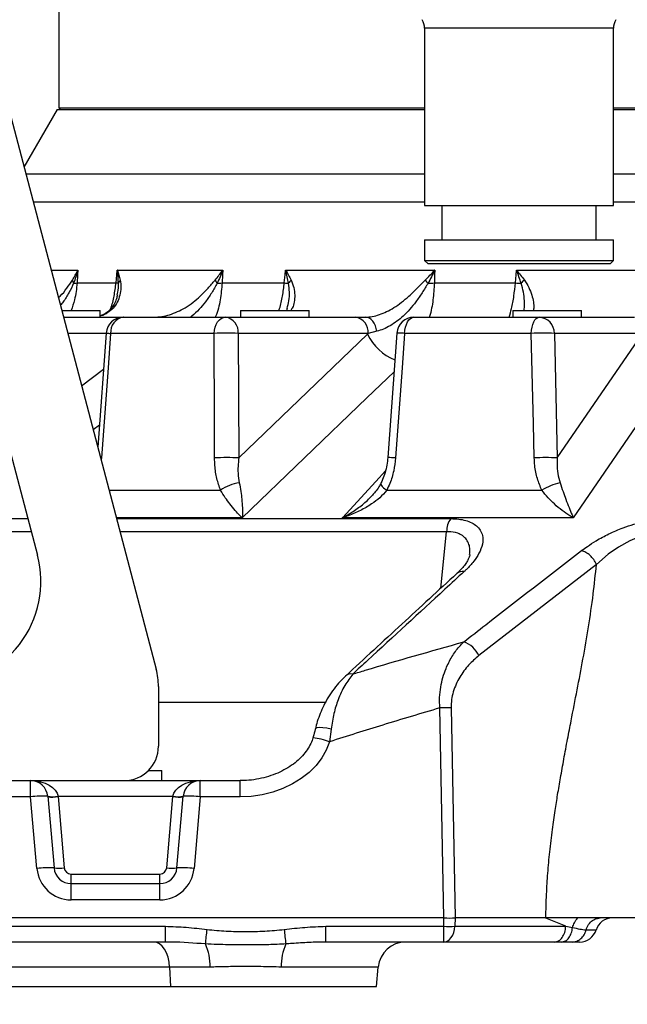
# Model space of a CAD drawing. Extents: x 0 to 4205, y 0 to 2970.
# Tile 58 of 67: x 2353 to 2529, y 2190 to 2476. Entities that reach past the tile are written whole.
import ezdxf

# ---------------------------------------------------------------- set-up
doc = ezdxf.new("R2010")
doc.units = 0
doc.header["$LTSCALE"] = 5
doc.layers.get('0').update_dxf_attribs({"linetype": 'CONTINUOUS'})
doc.styles.add('SLDTEXTSTYLE0', font='TXT', dxfattribs={"width": 0.605})
doc.dimstyles.new('SLDDIMSTYLE0', dxfattribs={"dimtxt": 25, "dimasz": 25, "dimexe": 0, "dimexo": 0.0625, "dimgap": 6.25, "dimtad": 1, "dimdec": 1, "dimrnd": 1e-09, "dimzin": 12, "dimtxsty": 'SLDTEXTSTYLE0', "dimsah": 1, "dimcen": 0.09, "dimazin": 3, "dimtfac": 1, "dimtofl": 0, "dimtmove": 0, "dimatfit": 3, "dimtolj": 1, "dimtzin": 12})

# ---------------------------------------------------------------- blocks, each defined once
blk = doc.blocks.new('_D_12')
at = {"color": 7, "linetype": 'CONTINUOUS'}
for p, q in [((2322.96, 2444.68), (2322.96, 2061.12)), ((3072.96, 2444.68), (3072.96, 2061.12)), ((2322.96, 2068.62), (3072.96, 2068.62))]:
    blk.add_line(p, q, dxfattribs=at)
for points in [[(2322.96, 2068.62), (2347.96, 2064.87), (2347.96, 2072.37)], [(3072.96, 2068.62), (3047.96, 2072.37), (3047.96, 2064.87)]]:
    blk.add_solid(points, dxfattribs=at)
at = {"color": 7, "linetype": 'CONTINUOUS', "insert": (2669.31, 2100.85), "char_height": 25, "attachment_point": 1, "style": 'SLDTEXTSTYLE0'}
blk.add_mtext('750', dxfattribs=at)
blk = doc.blocks.new('_D_13')
at = {"color": 7, "linetype": 'CONTINUOUS'}
for p, q in [((2062.96, 2444.68), (2062.96, 1960.96)), ((3332.96, 2444.68), (3332.96, 1960.96)), ((2062.96, 1968.46), (3332.96, 1968.46))]:
    blk.add_line(p, q, dxfattribs=at)
for points in [[(2062.96, 1968.46), (2087.96, 1964.71), (2087.96, 1972.21)], [(3332.96, 1968.46), (3307.96, 1972.21), (3307.96, 1964.71)]]:
    blk.add_solid(points, dxfattribs=at)
at = {"color": 7, "linetype": 'CONTINUOUS', "insert": (2659.76, 2000.69), "char_height": 25, "attachment_point": 1, "style": 'SLDTEXTSTYLE0'}
blk.add_mtext('1270', dxfattribs=at)

msp = doc.modelspace()

# ---------------------------------------------------------------- linework, layer by layer
at = {"color": 7, "linetype": 'CONTINUOUS'}
for p, q in [((2363.96, 2495.02), (2363.96, 2450.68)), ((2470.46, 2473.84), (2470.46, 2422.18)), ((2525.46, 2422.18), (2525.46, 2473.84)), ((2344.93, 2467.18), (2392.3, 2287.19)), ((2363.49, 2450.18), (2353.81, 2433.42)), ((2363.49, 2450.18), (2470.46, 2450.18)), ((2363.96, 2450.68), (2364.46, 2450.18)), ((2363.96, 2450.68), (2470.46, 2450.68)), ((2525.46, 2450.68), (3031.96, 2450.68)), ((2525.46, 2450.18), (3032.42, 2450.18)), ((2470.46, 2422.18), (2524.51, 2422.18)), ((2475.46, 2422.18), (2475.46, 2412.18)), ((2520.46, 2412.18), (2520.46, 2422.18)), ((2524.51, 2422.18), (2525.46, 2422.18)), ((2470.46, 2412.18), (2470.46, 2406.18)), ((2470.46, 2412.18), (2524.51, 2412.18)), ((2524.51, 2412.18), (2525.46, 2412.18)), ((2525.46, 2406.18), (2525.46, 2412.18)), ((2470.46, 2406.18), (2471.46, 2405.18)), ((2470.46, 2406.18), (2524.51, 2406.18)), ((2523.54, 2405.18), (2471.46, 2405.18)), ((2524.46, 2405.18), (2523.54, 2405.18)), ((2524.46, 2405.18), (2525.46, 2406.18)), ((2524.51, 2406.18), (2525.46, 2406.18)), ((2336.29, 2401.77), (2357.73, 2320.32)), ((2364.8, 2391.68), (2376.01, 2391.68)), ((2365.32, 2389.68), (2382.74, 2389.68)), ((2376.01, 2389.68), (2376.01, 2391.68)), ((2382.74, 2389.68), (2412.51, 2389.68)), ((2412.51, 2389.68), (2450.34, 2389.68)), ((2416.85, 2391.68), (2416.85, 2389.68)), ((2416.85, 2391.68), (2436.85, 2391.68)), ((2436.85, 2389.68), (2436.85, 2391.68)), ((2450.34, 2389.68), (2453.28, 2389.68)), ((2467.36, 2389.68), (2503.82, 2389.68)), ((2496.16, 2391.68), (2496.16, 2389.68)), ((2496.16, 2391.68), (2516.16, 2391.68)), ((2503.82, 2389.68), (2529.49, 2389.68)), ((2516.16, 2389.68), (2516.16, 2391.68)), ((2529.49, 2389.68), (2531.57, 2389.68)), ((2377.76, 2385.05), (2375.29, 2351.8)), ((2462.38, 2385.05), (2459.74, 2348.78)), ((2392.96, 2282.1), (2392.96, 2264.68)), ((2390.1, 2257.68), (2393.92, 2257.68)), ((2393.92, 2254.68), (2393.92, 2257.68)), ((2334.64, 2254.68), (2355.75, 2254.68)), ((2355.75, 2254.68), (2405.16, 2254.68)), ((2405.16, 2254.68), (2416.76, 2254.68)), ((2360.73, 2250.12), (2362.56, 2229.25)), ((2398.36, 2229.25), (2400.18, 2250.12)), ((2367.54, 2224.68), (2393.37, 2224.68)), ((2476.1, 2214.68), (2280.73, 2214.68)), ((2476.1, 2214.68), (2476.1, 2214.68)), ((2479.36, 2214.68), (2479.36, 2214.68)), ((2505.75, 2214.68), (2479.36, 2214.68)), ((2554.31, 2214.68), (2521.58, 2214.68)), ((2394.98, 2207.68), (2280.79, 2207.68)), ((2352.9, 2207.68), (2352.73, 2207.68)), ((2476.02, 2207.68), (2441.74, 2207.68)), ((2508.32, 2207.68), (2476.02, 2207.68)), ((2510.39, 2207.68), (2508.32, 2207.68)), ((2513.42, 2207.68), (2510.39, 2207.68)), ((2515.6, 2207.68), (2513.42, 2207.68)), ((2456.47, 2194.68), (2456.97, 2200.38)), ((2318.23, 2194.68), (2396.49, 2194.68)), ((2396.49, 2194.68), (2456.47, 2194.68))]:
    msp.add_line(p, q, dxfattribs=at)
at = {"color": 8, "linetype": 'CONTINUOUS'}
for p, q in [((2524.51, 2473.84), (2470.46, 2473.84)), ((2525.46, 2473.84), (2524.51, 2473.84)), ((2354.33, 2431.45), (2470.46, 2431.45)), ((2525.46, 2431.45), (3041.58, 2431.45)), ((2470.46, 2423.19), (2356.51, 2423.19)), ((3039.4, 2423.19), (2525.46, 2423.19)), ((2361.72, 2403.38), (2369.5, 2403.38)), ((2380.99, 2403.38), (2411.7, 2403.38)), ((2429.98, 2403.38), (2473.4, 2403.38)), ((2497.23, 2403.38), (2550.41, 2403.38)), ((2369.26, 2399.65), (2380.62, 2399.65)), ((2411.53, 2399.65), (2429.62, 2399.65)), ((2473.33, 2399.65), (2496.9, 2399.65)), ((2377.75, 2384.95), (2366.57, 2384.95)), ((2409.16, 2384.95), (2379.04, 2384.95)), ((2416.22, 2384.95), (2416.36, 2348.68)), ((2454.05, 2384.95), (2416.22, 2384.95)), ((2416.36, 2348.68), (2453.85, 2384.74)), ((2453.85, 2384.74), (2454.05, 2384.95)), ((2456.54, 2385.57), (2454.05, 2384.95)), ((2501.54, 2384.95), (2464.65, 2384.95)), ((2508.27, 2384.95), (2509.1, 2348.68)), ((2533.94, 2384.95), (2508.27, 2384.95)), ((2509.1, 2348.68), (2533.8, 2384.74)), ((2370.59, 2369.67), (2376.98, 2374.5)), ((2375.77, 2358.25), (2373.96, 2356.88)), ((2376.11, 2348.7), (2376.34, 2348.68)), ((2376.34, 2348.68), (2376.26, 2348.12)), ((2378.59, 2339.26), (2411.04, 2339.26)), ((2459.43, 2339.26), (2504.62, 2339.26)), ((2319.37, 2331), (2354.92, 2331)), ((2417.37, 2331.28), (2380.69, 2331.28)), ((2380.77, 2331), (2478.06, 2331)), ((2513.76, 2331.28), (2446.52, 2331.28)), ((2355.92, 2327.19), (2317.35, 2327.19)), ((2476.88, 2327.19), (2381.77, 2327.19)), ((2475.24, 2310.78), (2476.88, 2327.19)), ((2520.52, 2317.69), (2486.26, 2291.1)), ((2392.96, 2277.51), (2441.53, 2277.51)), ((2476.1, 2214.68), (2474.91, 2275.86)), ((2478.17, 2275.86), (2479.36, 2214.68)), ((2443.26, 2269.7), (2442.75, 2266.01)), ((2355.75, 2249.95), (2355.75, 2254.68)), ((2405.16, 2249.95), (2405.16, 2254.68)), ((2416.76, 2249.95), (2416.76, 2254.68)), ((2355.75, 2249.95), (2334.64, 2249.95)), ((2357.58, 2229.07), (2355.75, 2249.95)), ((2363.72, 2250.12), (2363.73, 2250.03)), ((2363.73, 2250.03), (2365.55, 2229.3)), ((2397.18, 2250.03), (2363.73, 2250.03)), ((2395.37, 2229.3), (2397.18, 2250.03)), ((2397.18, 2250.03), (2397.19, 2250.12)), ((2405.16, 2249.95), (2403.34, 2229.07)), ((2416.76, 2249.95), (2405.16, 2249.95)), ((2367.54, 2224.68), (2367.54, 2227.47)), ((2367.54, 2227.47), (2393.37, 2227.47)), ((2393.37, 2224.68), (2393.37, 2227.47)), ((2367.54, 2219.95), (2367.54, 2224.68)), ((2393.37, 2219.95), (2393.37, 2224.68)), ((2393.37, 2219.95), (2367.54, 2219.95)), ((2476.02, 2212.25), (2476.1, 2214.68)), ((2479.36, 2214.68), (2479.28, 2212.25)), ((2511.57, 2212.25), (2505.78, 2214.67)), ((2280.79, 2212.25), (2394.98, 2212.25)), ((2394.98, 2207.68), (2394.98, 2212.25)), ((2441.74, 2212.25), (2476.02, 2212.25)), ((2441.74, 2207.68), (2441.74, 2212.25)), ((2476.02, 2207.68), (2476.02, 2212.25)), ((2479.28, 2212.25), (2511.57, 2212.25)), ((2511.56, 2212.25), (2513.55, 2211.91)), ((2517.5, 2211.18), (2520.36, 2211.18)), ((2358.22, 2207.6), (2357.96, 2207.68)), ((2363.43, 2207.6), (2358.22, 2207.6)), ((2363.43, 2207.6), (2363.17, 2207.68)), ((2396.21, 2200.38), (2317.95, 2200.38)), ((2407.99, 2200.38), (2396.21, 2200.38)), ((2396.21, 2200.38), (2396.49, 2194.68)), ((2456.97, 2200.38), (2428.73, 2200.38))]:
    msp.add_line(p, q, dxfattribs=at)
at = {"color": 8, "linetype": 'CONTINUOUS', "flags": 128}
for points in [[(2369.5, 2403.38), (2369.41, 2402.01), (2369.26, 2399.65)], [(2380.62, 2399.65), (2380.86, 2402.01), (2380.99, 2403.38)], [(2411.7, 2403.38), (2411.64, 2402.01), (2411.53, 2399.65)], [(2429.62, 2399.65), (2429.85, 2402.01), (2429.98, 2403.38)], [(2473.4, 2403.38), (2473.38, 2402.01), (2473.33, 2399.65)], [(2496.9, 2399.65), (2497.11, 2402.01), (2497.23, 2403.38)], [(2409.16, 2384.95), (2409.25, 2385.88), (2409.46, 2386.78), (2409.78, 2387.6), (2410.2, 2388.31), (2410.7, 2388.9), (2411.27, 2389.33), (2411.88, 2389.59), (2412.51, 2389.68)], [(2456.54, 2385.57), (2456.38, 2386.41), (2456.14, 2387.2), (2455.81, 2387.91), (2455.4, 2388.52), (2454.93, 2389.02), (2454.41, 2389.38), (2453.85, 2389.61), (2453.28, 2389.68)], [(2464.65, 2384.95), (2464.73, 2385.88), (2464.9, 2386.78), (2465.16, 2387.6), (2465.49, 2388.31), (2465.9, 2388.9), (2466.35, 2389.33), (2466.85, 2389.59), (2467.36, 2389.68)], [(2501.54, 2384.95), (2501.6, 2385.88), (2501.75, 2386.78), (2501.96, 2387.6), (2502.25, 2388.31), (2502.59, 2388.9), (2502.97, 2389.33), (2503.39, 2389.59), (2503.82, 2389.68)], [(2379.04, 2384.95), (2378.29, 2374.97), (2376.34, 2348.68)], [(2409.31, 2348.68), (2409.27, 2358.65), (2409.16, 2384.95)], [(2464.65, 2384.95), (2463.92, 2374.97), (2462, 2348.68)], [(2502.39, 2348.68), (2502.16, 2358.65), (2501.54, 2384.95)], [(2544.91, 2376.77), (2537.7, 2366.23), (2513.76, 2331.28)], [(2461.56, 2373.8), (2453.69, 2366.23), (2417.37, 2331.28)], [(2446.52, 2331.28), (2456.23, 2341.83), (2459.08, 2344.91)], [(2457.73, 2341.27), (2457.7, 2341.16), (2457.73, 2340.94), (2457.88, 2340.67), (2458.12, 2340.36), (2458.47, 2340.01), (2458.91, 2339.64), (2459.43, 2339.26)], [(2541.36, 2327.19), (2541.36, 2327.19), (2538.83, 2327.05), (2536.24, 2326.62), (2535.4, 2326.42), (2532.77, 2325.59), (2530.25, 2324.54), (2526.91, 2322.73), (2523.93, 2320.66), (2520.52, 2317.69), (2520.52, 2317.69)], [(2443.26, 2269.7), (2441.97, 2269.94), (2440.79, 2270.08), (2439.81, 2270.12), (2439.1, 2270.05), (2438.71, 2269.88), (2438.65, 2269.78)], [(2442.75, 2266.01), (2441.82, 2263.6), (2440.51, 2261.29), (2438.85, 2259.11), (2436.85, 2257.1), (2434.56, 2255.29), (2432, 2253.71), (2429.22, 2252.39), (2426.26, 2251.33), (2423.16, 2250.57), (2419.98, 2250.1), (2416.76, 2249.95)], [(2355.75, 2254.68), (2357.22, 2254.6), (2358.65, 2254.34), (2359.97, 2253.93), (2361.15, 2253.37), (2362.15, 2252.68), (2362.92, 2251.9), (2363.45, 2251.03), (2363.72, 2250.12)], [(2397.19, 2250.12), (2397.46, 2251.03), (2397.99, 2251.9), (2398.76, 2252.68), (2399.76, 2253.37), (2400.94, 2253.93), (2402.26, 2254.34), (2403.69, 2254.6), (2405.16, 2254.68)], [(2476.02, 2207.68), (2476.63, 2207.77), (2477.21, 2208.02), (2477.75, 2208.44), (2478.23, 2209), (2478.64, 2209.68), (2478.95, 2210.47), (2479.17, 2211.34), (2479.28, 2212.25)], [(2396.21, 2200.38), (2396.05, 2201.84), (2395.75, 2203.22), (2395.31, 2204.48), (2394.74, 2205.58), (2394.06, 2206.48), (2393.3, 2207.14), (2392.48, 2207.55), (2391.63, 2207.68)]]:
    msp.add_lwpolyline(points, dxfattribs=at)
at = {"color": 7, "linetype": 'CONTINUOUS', "flags": 128}
msp.add_lwpolyline([(2515.07, 2214.68), (2510.31, 2214.68), (2505.75, 2214.68)], dxfattribs=at)
at = {"color": 7, "linetype": 'CONTINUOUS'}
for centre, radius, start, end in [((2465.46, 2473.84), 5, 359.9993, 29.9997), ((2530.46, 2473.84), 5, 150.0003, 180.0007), ((2382.74, 2384.68), 5, 89.9994, 175.7621), ((2467.36, 2384.68), 5, 89.9996, 175.8495), ((2328.72, 2312.68), 30, 270, 14.7436), ((2372.96, 2282.1), 20, 359.9997, 14.7439), ((2382.96, 2264.68), 10, 270.0003, 359.9997), ((2355.75, 2249.68), 5, 5.0004, 89.9989), ((2405.16, 2249.68), 5, 90.0017, 174.999), ((2367.54, 2229.68), 5, 184.9995, 270.0013), ((2393.37, 2229.68), 5, 269.9984, 355.0012), ((2477.73, 2443.52), 228.85, 269.5926, 270.4074), ((2525.18, 2209.68), 5, 90.0286, 162.619), ((2515.64, 2212.68), 5, 270.0024, 342.3738), ((2464.94, 2199.68), 8, 89.9999, 175.0001)]:
    msp.add_arc(centre, radius, start, end, dxfattribs=at)
at = {"color": 8, "linetype": 'CONTINUOUS'}
for centre, radius, start, end in [((2370.8, 2401.03), 2.94, 190.7901, 210.0618), ((2367.74, 2411.37), 11.82, 272.5323, 277.3782), ((2375.95, 2359.02), 40.9, 82.4563, 83.4413), ((2384.06, 2398.59), 2.91, 139.4308, 160.5127), ((2414.34, 2403.08), 5.54, 207.9923, 219.469), ((2408.91, 2431.87), 32.33, 272.0407, 274.6588), ((2436.5, 2488.13), 88.75, 265.5554, 266.3443), ((2434.62, 2397.16), 4.48, 132.0945, 147.5605), ((2480.7, 2408.87), 13.11, 219.8015, 225.269), ((2469.67, 2458.4), 58.87, 271.7636, 273.5694), ((2502.69, 2494.89), 95.42, 266.5202, 267.5166), ((2503.86, 2394.94), 7.04, 128.0672, 138.9783), ((2383.45, 2385.32), 4.42, 99.1927, 184.8203), ((2411.81, 2385.31), 4.43, 355.2344, 80.8952), ((2449.64, 2385.31), 4.43, 355.2341, 80.8955), ((2503.55, 2384.97), 4.72, 359.6592, 86.7322), ((2382.01, 2427.98), 43.13, 264.3397, 266.053), ((2412.69, 2329.2), 55.86, 86.3754, 93.6246), ((2466.93, 2390.75), 14.4, 204.6645, 249.2176), ((2462.53, 2362.58), 22.46, 84.5733, 90.3956), ((2504.9, 2335.1), 49.96, 86.1386, 93.8614), ((2412.84, 2292.78), 56.01, 86.3936, 93.6064), ((2459.88, 2326.25), 22.52, 84.5993, 90.3583), ((2505.74, 2298.77), 50.02, 86.1553, 93.8447), ((2418.24, 2329.16), 12.41, 98.0721, 125.493), ((2513.13, 2326.14), 15.64, 101.8751, 122.9609), ((2483.62, 2327.2), 6.74, 145.6109, 180.0517), ((2481.49, 2313.08), 2.55, 78.9426, 130.864), ((2479.61, 2288.18), 7.26, 23.7116, 72.0636), ((2449.1, 2283.23), 2.53, 79.6943, 131.0615), ((2476.54, 2200.66), 75.21, 88.7573, 91.2427), ((2434.89, 2244.47), 22.93, 69.9404, 82.2833), ((2359.08, 2226.13), 24.05, 86.0529, 97.9495), ((2362.23, 2258.78), 8.79, 260.2081, 279.7919), ((2362.05, 2260.78), 10.88, 263.1044, 278.8974), ((2398.86, 2260.78), 10.88, 261.1027, 276.8954), ((2398.69, 2258.78), 8.79, 260.2079, 279.7921), ((2401.84, 2226.13), 24.05, 82.0506, 93.947), ((2360.9, 2205.25), 24.06, 86.0551, 97.9473), ((2367.54, 2229.95), 10, 184.9995, 270.0004), ((2363.86, 2240.06), 10.89, 263.1106, 278.8912), ((2367.54, 2229.47), 2, 185.001, 269.9985), ((2393.37, 2229.47), 2, 270.0018, 354.9986), ((2393.37, 2229.95), 10, 269.9996, 355.0005), ((2397.05, 2240.06), 10.89, 261.1085, 276.8896), ((2400.01, 2205.25), 24.06, 82.0528, 93.9448), ((2477.65, 2257.48), 45.26, 267.9399, 272.0601), ((2178.35, 2236.4), 230.17, 352.6893, 353.7433), ((2658.21, 2236.38), 230.01, 186.2559, 187.3106), ((2393.25, 2200.94), 14.75, 357.8182, 24.718), ((2443.47, 2200.94), 14.75, 155.2825, 182.1818)]:
    msp.add_arc(centre, radius, start, end, dxfattribs=at)
for points, knots in [([(2367.92, 2400.48), (2368.48, 2401.42), (2369.04, 2402.37), (2369.5, 2403.37), (2369.5, 2403.38)], [0, 0, 0, 0, 0.994482, 1, 1, 1, 1]), ([(2369.5, 2403.38), (2369.5, 2403.37), (2369.16, 2402.07), (2368.71, 2400.81), (2368.26, 2399.56)], [0, 0, 0, 0, 0.006452, 1, 1, 1, 1]), ([(2380.99, 2403.38), (2381, 2403.37), (2381.36, 2402.43), (2381.61, 2401.45), (2381.85, 2400.48)], [0, 0, 0, 0, 0.005875, 1, 1, 1, 1]), ([(2381.32, 2399.56), (2381.25, 2400.83), (2381.18, 2402.1), (2381, 2403.37), (2380.99, 2403.38)], [0, 0, 0, 0, 0.9933961, 1, 1, 1, 1]), ([(2409.44, 2400.48), (2410.22, 2401.42), (2410.99, 2402.37), (2411.69, 2403.37), (2411.7, 2403.38)], [0, 0, 0, 0, 0.994487, 1, 1, 1, 1]), ([(2411.7, 2403.38), (2411.69, 2403.37), (2411.21, 2402.07), (2410.63, 2400.81), (2410.06, 2399.56)], [0, 0, 0, 0, 0.0064412, 1, 1, 1, 1]), ([(2429.98, 2403.38), (2429.99, 2403.37), (2430.58, 2402.44), (2431.1, 2401.46), (2431.61, 2400.48)], [0, 0, 0, 0, 0.005903, 1, 1, 1, 1]), ([(2430.84, 2399.56), (2430.58, 2400.83), (2430.33, 2402.11), (2429.98, 2403.37), (2429.98, 2403.38)], [0, 0, 0, 0, 0.993365, 1, 1, 1, 1]), ([(2470.63, 2400.48), (2471.57, 2401.43), (2472.51, 2402.37), (2473.4, 2403.37), (2473.4, 2403.38)], [0, 0, 0, 0, 0.994455, 1, 1, 1, 1]), ([(2473.4, 2403.38), (2473.4, 2403.37), (2472.8, 2402.07), (2472.14, 2400.81), (2471.48, 2399.56)], [0, 0, 0, 0, 0.006451, 1, 1, 1, 1]), ([(2497.23, 2403.38), (2497.24, 2403.37), (2498.03, 2402.43), (2498.78, 2401.45), (2499.53, 2400.48)], [0, 0, 0, 0, 0.005868, 1, 1, 1, 1]), ([(2498.56, 2399.56), (2498.14, 2400.83), (2497.72, 2402.11), (2497.24, 2403.37), (2497.23, 2403.38)], [0, 0, 0, 0, 0.993364, 1, 1, 1, 1]), ([(2363.83, 2395.35), (2364.01, 2395.5), (2364.93, 2396.33), (2366.31, 2398.05), (2367.39, 2399.68), (2367.92, 2400.48)], [0, 0, 0, 0, 0.105633, 0.563569, 1, 1, 1, 1]), ([(2368.26, 2399.56), (2367.83, 2398.64), (2366.94, 2396.77), (2365.64, 2394.62), (2364.68, 2393.5), (2364.4, 2393.18)], [0, 0, 0, 0, 0.4082596, 0.8321818, 1, 1, 1, 1]), ([(2369.26, 2399.65), (2369.09, 2397.99), (2368.81, 2395.27), (2367.89, 2392.7), (2367.53, 2391.68)], [0, 0, 0, 0, 0.6070265, 1, 1, 1, 1]), ([(2381.85, 2400.48), (2381.94, 2399.76), (2382.13, 2398.29), (2381.79, 2396.11), (2381.04, 2394.06), (2379.86, 2392.29), (2378.24, 2390.94), (2376.9, 2390.16), (2376.1, 2390.05), (2376.01, 2390.04)], [0, 0, 0, 0, 0.165605, 0.336665, 0.497963, 0.660814, 0.814972, 0.981123, 1, 1, 1, 1]), ([(2378.99, 2392.03), (2379.01, 2392.09), (2379.53, 2393.3), (2380.11, 2395.86), (2380.45, 2398.38), (2380.62, 2399.65)], [0, 0, 0, 0, 0.022704, 0.506484, 1, 1, 1, 1]), ([(2380.99, 2396.21), (2381.05, 2396.46), (2381.34, 2397.55), (2381.33, 2398.68), (2381.32, 2399.56)], [0, 0, 0, 0, 0.228247, 1, 1, 1, 1]), ([(2391.67, 2389.68), (2392.43, 2389.72), (2393.97, 2389.81), (2396.27, 2390.38), (2398.54, 2391.26), (2400.83, 2392.47), (2403.05, 2393.99), (2405.31, 2395.89), (2407.4, 2398.09), (2408.78, 2399.7), (2409.44, 2400.48)], [0, 0, 0, 0, 0.10577, 0.215415, 0.329672, 0.445234, 0.575566, 0.704709, 0.856486, 1, 1, 1, 1]), ([(2410.06, 2399.56), (2409.54, 2398.64), (2408.49, 2396.78), (2406.76, 2394.21), (2404.81, 2391.96), (2403.33, 2390.47), (2402.41, 2389.8), (2402.26, 2389.68)], [0, 0, 0, 0, 0.249941, 0.505794, 0.731098, 0.954991, 1, 1, 1, 1]), ([(2411.53, 2399.65), (2411.37, 2398.01), (2411.03, 2394.71), (2410.25, 2391.36), (2409.54, 2389.76), (2409.51, 2389.68)], [0, 0, 0, 0, 0.484669, 0.975803, 1, 1, 1, 1]), ([(2428.05, 2391.68), (2428.11, 2391.85), (2428.61, 2393.19), (2429.15, 2395.87), (2429.46, 2398.38), (2429.62, 2399.65)], [0, 0, 0, 0, 0.0668485, 0.5273605, 1, 1, 1, 1]), ([(2430.43, 2392.23), (2430.63, 2392.97), (2431.04, 2394.52), (2431.2, 2397.01), (2430.96, 2398.7), (2430.84, 2399.56)], [0, 0, 0, 0, 0.3106308, 0.6466049, 1, 1, 1, 1]), ([(2431.61, 2400.48), (2431.9, 2399.77), (2432.45, 2398.36), (2432.71, 2396.17), (2432.57, 2394.15), (2432.19, 2392.61), (2431.66, 2391.9), (2431.5, 2391.68)], [0, 0, 0, 0, 0.250062, 0.494629, 0.711466, 0.913722, 1, 1, 1, 1]), ([(2453.28, 2389.68), (2453.94, 2389.73), (2455.3, 2389.81), (2457.36, 2390.4), (2459.45, 2391.28), (2461.62, 2392.49), (2463.79, 2394.01), (2466.08, 2395.91), (2468.31, 2398.13), (2469.87, 2399.71), (2470.63, 2400.48)], [0, 0, 0, 0, 0.093941, 0.195163, 0.30434, 0.418042, 0.549697, 0.683243, 0.843746, 1, 1, 1, 1]), ([(2471.48, 2399.56), (2470.91, 2398.65), (2469.77, 2396.81), (2468.04, 2394.24), (2466.18, 2391.97), (2464.33, 2390.07), (2462.43, 2388.47), (2460.51, 2387.18), (2458.56, 2386.17), (2457.19, 2385.77), (2456.54, 2385.57)], [0, 0, 0, 0, 0.154157, 0.308759, 0.442384, 0.572358, 0.687509, 0.797255, 0.902273, 1, 1, 1, 1]), ([(2473.33, 2399.65), (2473.21, 2398.01), (2472.98, 2394.74), (2472.41, 2391.39), (2471.85, 2389.76), (2471.83, 2389.68)], [0, 0, 0, 0, 0.48776, 0.97639, 1, 1, 1, 1]), ([(2495.08, 2389.68), (2495.33, 2390.52), (2495.93, 2392.54), (2496.52, 2395.88), (2496.77, 2398.38), (2496.9, 2399.65)], [0, 0, 0, 0, 0.256999, 0.622325, 1, 1, 1, 1]), ([(2499.43, 2391.68), (2499.45, 2391.8), (2499.61, 2392.72), (2499.54, 2394.51), (2499.33, 2397.05), (2498.82, 2398.71), (2498.56, 2399.56)], [0, 0, 0, 0, 0.044497, 0.349499, 0.667072, 1, 1, 1, 1]), ([(2499.53, 2400.48), (2499.98, 2399.77), (2500.85, 2398.39), (2501.68, 2396.21), (2502.16, 2394.21), (2502.37, 2392.7), (2502.2, 2391.9), (2502.16, 2391.68)], [0, 0, 0, 0, 0.268034, 0.522748, 0.740303, 0.929417, 1, 1, 1, 1]), ([(2411.04, 2339.26), (2410.65, 2340.39), (2409.85, 2342.73), (2409.39, 2345.93), (2409.33, 2347.94), (2409.31, 2348.68)], [0, 0, 0, 0, 0.3722691, 0.7701781, 1, 1, 1, 1]), ([(2416.36, 2348.68), (2416.3, 2348.11), (2416.13, 2346.62), (2416.08, 2344.19), (2416.36, 2342.35), (2416.5, 2341.44)], [0, 0, 0, 0, 0.234606, 0.620177, 1, 1, 1, 1]), ([(2462, 2348.68), (2461.86, 2347.43), (2461.57, 2344.91), (2460.61, 2341.75), (2459.75, 2339.92), (2459.43, 2339.26)], [0, 0, 0, 0, 0.383233, 0.775695, 1, 1, 1, 1]), ([(2504.62, 2339.26), (2504.14, 2340.39), (2503.15, 2342.7), (2502.53, 2345.92), (2502.43, 2347.94), (2502.39, 2348.68)], [0, 0, 0, 0, 0.376629, 0.772744, 1, 1, 1, 1]), ([(2509.1, 2348.68), (2509.07, 2348.11), (2509, 2346.61), (2509.17, 2344.16), (2509.67, 2342.35), (2509.91, 2341.44)], [0, 0, 0, 0, 0.231761, 0.615527, 1, 1, 1, 1]), ([(2416.5, 2341.44), (2416.66, 2340.6), (2416.96, 2339.01), (2417.25, 2336.59), (2417.43, 2334.33), (2417.44, 2332.54), (2417.39, 2331.57), (2417.37, 2331.29), (2417.37, 2331.28)], [0, 0, 0, 0, 0.2517964, 0.4739158, 0.7145789, 0.9170919, 0.9989356, 1, 1, 1, 1]), ([(2509.91, 2341.44), (2510.2, 2340.6), (2510.74, 2338.99), (2511.62, 2336.58), (2512.48, 2334.32), (2513.21, 2332.53), (2513.64, 2331.57), (2513.76, 2331.29), (2513.76, 2331.28)], [0, 0, 0, 0, 0.24655, 0.46697, 0.708763, 0.91486, 0.998904, 1, 1, 1, 1]), ([(2417.37, 2331.28), (2417.37, 2331.29), (2417.16, 2331.47), (2416.44, 2332.14), (2415.22, 2333.45), (2413.8, 2335.21), (2412.36, 2337.18), (2411.5, 2338.54), (2411.04, 2339.26)], [0, 0, 0, 0, 0.001063, 0.083355, 0.286305, 0.526753, 0.748451, 1, 1, 1, 1]), ([(2459.43, 2339.26), (2458.79, 2338.52), (2457.49, 2337.01), (2454.86, 2335.08), (2451.79, 2333.3), (2448.89, 2332.07), (2447.1, 2331.46), (2446.52, 2331.29), (2446.52, 2331.28)], [0, 0, 0, 0, 0.1912201, 0.3862611, 0.6329699, 0.8819976, 0.9984145, 1, 1, 1, 1]), ([(2446.52, 2331.28), (2446.52, 2331.29), (2447.05, 2331.56), (2448.67, 2332.44), (2451.26, 2334.16), (2453.68, 2336.11), (2454.9, 2337.47), (2455.27, 2337.88)], [0, 0, 0, 0, 0.002152, 0.160052, 0.50203, 0.847713, 1, 1, 1, 1]), ([(2513.76, 2331.28), (2513.76, 2331.29), (2513.41, 2331.47), (2512.3, 2332.11), (2510.42, 2333.39), (2508.32, 2335.16), (2506.33, 2337.13), (2505.21, 2338.53), (2504.62, 2339.26)], [0, 0, 0, 0, 0.001257, 0.096089, 0.315778, 0.558432, 0.77047, 1, 1, 1, 1]), ([(2478.06, 2331), (2478.84, 2330.98), (2480.31, 2330.93), (2482.39, 2330.54), (2484.15, 2329.88), (2485.64, 2328.94), (2486.75, 2327.68), (2487.49, 2325.85), (2487.41, 2323.45), (2486.39, 2320.89), (2484.74, 2318.43), (2483.2, 2316.73), (2482.21, 2315.8), (2481.98, 2315.59)], [0, 0, 0, 0, 0.099283, 0.188133, 0.268228, 0.338096, 0.410707, 0.478839, 0.585385, 0.706882, 0.826651, 0.961212, 1, 1, 1, 1]), ([(2516.2, 2321.68), (2516.75, 2322.09), (2518.1, 2323.1), (2520.72, 2324.79), (2524.17, 2326.66), (2527.88, 2328.25), (2531.43, 2329.43), (2534.85, 2330.28), (2538.45, 2330.87), (2540.96, 2330.96), (2542.19, 2331)], [0, 0, 0, 0, 0.073456, 0.18033, 0.33222, 0.492092, 0.611192, 0.731625, 0.86804, 1, 1, 1, 1]), ([(2483.56, 2320.52), (2483.63, 2321.15), (2483.75, 2322.29), (2483.3, 2323.9), (2482.54, 2325.17), (2481.45, 2326.14), (2479.78, 2326.96), (2478.17, 2327.2), (2477.08, 2327.19), (2476.88, 2327.19)], [0, 0, 0, 0, 0.170248, 0.307696, 0.448446, 0.566497, 0.701005, 0.94766, 1, 1, 1, 1]), ([(2481.85, 2295.09), (2483.98, 2296.75), (2495.4, 2305.66), (2506.87, 2314.49), (2516.2, 2321.68)], [0, 0, 0, 0, 0.186752, 1, 1, 1, 1]), ([(2520.52, 2317.69), (2520.27, 2318.16), (2519.76, 2319.1), (2518.69, 2320.27), (2517.52, 2321.2), (2516.62, 2321.53), (2516.2, 2321.68)], [0, 0, 0, 0, 0.26344, 0.529125, 0.779353, 1, 1, 1, 1]), ([(2505.75, 2214.68), (2505.81, 2217), (2505.93, 2221.36), (2506.31, 2227.77), (2506.9, 2234.06), (2507.63, 2240.15), (2508.42, 2245.7), (2509.22, 2250.72), (2510.07, 2255.69), (2511.04, 2261.1), (2512.07, 2266.62), (2513.37, 2273.34), (2514.89, 2281.1), (2516.63, 2290.21), (2518.23, 2299.5), (2519.59, 2308.7), (2520.22, 2314.79), (2520.52, 2317.69)], [0, 0, 0, 0, 0.066813, 0.125398, 0.185073, 0.248503, 0.302146, 0.346384, 0.39484, 0.447521, 0.504429, 0.556775, 0.644507, 0.732259, 0.823827, 0.915864, 1, 1, 1, 1]), ([(2481.98, 2315.59), (2480.11, 2313.87), (2470.73, 2305.25), (2459.92, 2295.29), (2450.99, 2287.05), (2449.55, 2285.73)], [0, 0, 0, 0, 0.173322, 0.866887, 1, 1, 1, 1]), ([(2449.55, 2285.73), (2450.77, 2286.1), (2461.49, 2289.36), (2472.28, 2292.4), (2481.85, 2295.09)], [0, 0, 0, 0, 0.113302, 1, 1, 1, 1]), ([(2474.91, 2275.86), (2474.86, 2276.89), (2474.77, 2278.92), (2475.1, 2281.9), (2475.74, 2284.71), (2476.77, 2287.7), (2478.32, 2290.75), (2480.13, 2293.31), (2481.41, 2294.64), (2481.85, 2295.09)], [0, 0, 0, 0, 0.146533, 0.289489, 0.425306, 0.555476, 0.738703, 0.910411, 1, 1, 1, 1]), ([(2486.26, 2291.1), (2485.24, 2290.21), (2483.1, 2288.37), (2480.99, 2285.45), (2479.6, 2282.77), (2478.79, 2280.59), (2478.25, 2278.26), (2478.2, 2276.67), (2478.17, 2275.86)], [0, 0, 0, 0, 0.227136, 0.473108, 0.599908, 0.733261, 0.862647, 1, 1, 1, 1]), ([(2449.55, 2285.73), (2448.75, 2284.66), (2447.02, 2282.34), (2445.28, 2278.41), (2443.92, 2274.13), (2443.49, 2271.23), (2443.26, 2269.7)], [0, 0, 0, 0, 0.229439, 0.495387, 0.734677, 1, 1, 1, 1]), ([(2474.91, 2275.86), (2469.35, 2274.22), (2458.6, 2271.05), (2447.92, 2267.65), (2442.75, 2266.01)], [0, 0, 0, 0, 0.516389, 1, 1, 1, 1]), ([(2513.55, 2211.91), (2513.71, 2212.38), (2514.05, 2213.39), (2514.71, 2214.23), (2515.07, 2214.68)], [0, 0, 0, 0, 0.459774, 1, 1, 1, 1]), ([(2517.5, 2211.18), (2517.59, 2211.46), (2517.85, 2212.29), (2518.66, 2213.47), (2520, 2214.48), (2521.06, 2214.62), (2521.58, 2214.68)], [0, 0, 0, 0, 0.153018, 0.449756, 0.730495, 1, 1, 1, 1]), ([(2394.98, 2212.25), (2397.01, 2212.18), (2401.08, 2212.04), (2405.12, 2211.55), (2407.15, 2211.31)], [0, 0, 0, 0, 0.498928, 1, 1, 1, 1]), ([(2429.57, 2211.31), (2431.59, 2211.55), (2435.63, 2212.04), (2439.7, 2212.18), (2441.74, 2212.25)], [0, 0, 0, 0, 0.499509, 1, 1, 1, 1]), ([(2508.32, 2207.68), (2508.73, 2207.76), (2509.62, 2207.92), (2510.64, 2209.03), (2511.36, 2210.5), (2511.5, 2211.65), (2511.57, 2212.25)], [0, 0, 0, 0, 0.202211, 0.43405, 0.703674, 1, 1, 1, 1]), ([(2510.39, 2207.68), (2510.77, 2207.75), (2511.6, 2207.9), (2512.58, 2208.91), (2513.28, 2210.27), (2513.46, 2211.35), (2513.55, 2211.91)], [0, 0, 0, 0, 0.201691, 0.432554, 0.701735, 1, 1, 1, 1]), ([(2513.55, 2211.91), (2514.26, 2211.74), (2515.56, 2211.43), (2516.89, 2211.26), (2517.5, 2211.18)], [0, 0, 0, 0, 0.540643, 1, 1, 1, 1]), ([(2407.15, 2211.31), (2409, 2211.14), (2412.71, 2210.8), (2418.32, 2210.69), (2423.94, 2210.79), (2427.7, 2211.14), (2429.57, 2211.31)], [0, 0, 0, 0, 0.24851, 0.497074, 0.748564, 1, 1, 1, 1]), ([(2513.42, 2207.68), (2513.87, 2207.73), (2514.8, 2207.84), (2516.02, 2208.62), (2516.99, 2209.75), (2517.33, 2210.7), (2517.5, 2211.18)], [0, 0, 0, 0, 0.235365, 0.478469, 0.733549, 1, 1, 1, 1]), ([(2358.22, 2207.6), (2357.72, 2207.6), (2357.08, 2207.6), (2355.48, 2207.63), (2354.21, 2207.68), (2353.07, 2207.68), (2352.9, 2207.68)], [0, 0, 0, 0, 0.282763, 0.358534, 0.902027, 1, 1, 1, 1]), ([(2406.65, 2207.11), (2403.35, 2207.35), (2399.47, 2207.65), (2395.57, 2207.68), (2394.98, 2207.68)], [0, 0, 0, 0, 0.848029, 1, 1, 1, 1]), ([(2430.07, 2207.11), (2428.41, 2207.03), (2425.08, 2206.86), (2419.51, 2206.82), (2413.36, 2206.81), (2408.89, 2207.01), (2406.65, 2207.11)], [0, 0, 0, 0, 0.212725, 0.4268, 0.713142, 1, 1, 1, 1]), ([(2441.74, 2207.68), (2440.1, 2207.65), (2436.8, 2207.58), (2432.91, 2207.3), (2430.66, 2207.15), (2430.07, 2207.11)], [0, 0, 0, 0, 0.422019, 0.847247, 1, 1, 1, 1]), ([(2428.73, 2200.38), (2426.75, 2200.42), (2422.72, 2200.51), (2417.23, 2200.61), (2412.3, 2200.45), (2409.42, 2200.4), (2407.99, 2200.38)], [0, 0, 0, 0, 0.285773, 0.584288, 0.792703, 1, 1, 1, 1])]:
    msp.add_open_spline(points, degree=3, knots=knots, dxfattribs=at)
at = {"color": 7, "linetype": 'CONTINUOUS'}
for points, knots in [([(2381.01, 2396.2), (2380.93, 2395.81), (2380.72, 2394.88), (2380.12, 2393.53), (2379.27, 2392.24), (2378.21, 2391.19), (2377.11, 2390.46), (2376.33, 2390.19), (2376.01, 2390.08)], [0, 0, 0, 0, 0.14496, 0.343882, 0.528968, 0.702326, 0.877961, 1, 1, 1, 1]), ([(2430.43, 2392.23), (2430.42, 2392.17), (2430.38, 2391.98), (2430.29, 2391.8), (2430.23, 2391.68)], [0, 0, 0, 0, 0.313041, 1, 1, 1, 1]), ([(2459.74, 2348.78), (2459.67, 2348.06), (2459.52, 2346.58), (2459, 2344.43), (2458.41, 2342.64), (2457.89, 2341.64), (2457.71, 2341.28)], [0, 0, 0, 0, 0.277666, 0.56875, 0.84659, 1, 1, 1, 1]), ([(2457.71, 2341.27), (2457.54, 2340.94), (2457.08, 2340.06), (2456.26, 2338.92), (2455.56, 2338.17), (2455.29, 2337.87)], [0, 0, 0, 0, 0.2676083, 0.7101877, 1, 1, 1, 1]), ([(2483.64, 2320.52), (2483.63, 2320.45), (2483.6, 2320.2), (2483.43, 2319.66), (2483.07, 2318.86), (2482.44, 2317.86), (2481.56, 2316.74), (2480.66, 2315.77), (2480.03, 2315.21), (2479.83, 2315.02)], [0, 0, 0, 0, 0.033266, 0.111175, 0.246273, 0.419202, 0.6294, 0.876797, 1, 1, 1, 1]), ([(2479.83, 2315), (2474.51, 2310.11), (2463.69, 2300.17), (2452.91, 2290.2), (2447.44, 2285.14)], [0, 0, 0, 0, 0.492534, 1, 1, 1, 1]), ([(2447.45, 2285.13), (2446.93, 2284.63), (2445.72, 2283.49), (2444.07, 2281.46), (2442.46, 2279.11), (2441.12, 2276.69), (2440.05, 2274.27), (2439.22, 2272), (2438.84, 2270.48), (2438.66, 2269.78)], [0, 0, 0, 0, 0.120765, 0.277471, 0.436511, 0.596265, 0.739177, 0.878637, 1, 1, 1, 1]), ([(2438.65, 2269.78), (2438.64, 2269.72), (2438.47, 2268.94), (2438.24, 2268.08), (2437.99, 2267.29), (2437.96, 2267.19)], [0, 0, 0, 0, 0.067159, 0.890307, 1, 1, 1, 1]), ([(2437.96, 2267.19), (2437.88, 2266.92), (2437.58, 2266.01), (2436.85, 2264.5), (2435.64, 2262.73), (2434.1, 2261.03), (2432.24, 2259.46), (2430.09, 2258.05), (2427.67, 2256.84), (2425.03, 2255.87), (2422.21, 2255.16), (2419.43, 2254.75), (2417.6, 2254.71), (2416.76, 2254.68)], [0, 0, 0, 0, 0.032515, 0.109457, 0.191019, 0.277955, 0.370509, 0.468591, 0.571784, 0.679371, 0.790352, 0.903503, 1, 1, 1, 1]), ([(2521.58, 2214.68), (2520.13, 2214.68), (2517.96, 2214.68), (2515.78, 2214.68), (2515.07, 2214.68)], [0, 0, 0, 0, 0.669918, 1, 1, 1, 1])]:
    msp.add_open_spline(points, degree=3, knots=knots, dxfattribs=at)

# ---------------------------------------------------------------- dimensions: what is measured, and where the dimension line sits
for base, p1, p2, picture, middle in [((3332.96, 1968.46), (2062.96, 2454.68), (3332.96, 2454.68), '_D_13', (2697.96, 1968.46)), ((3072.96, 2068.62), (2322.96, 2454.68), (3072.96, 2454.68), '_D_12', (2697.96, 2068.62))]:
    dim = msp.add_linear_dim(base=base, p1=p1, p2=p2, dimstyle='SLDDIMSTYLE0', dxfattribs=at)
    dim.commit()
    dim.dimension.update_dxf_attribs({"geometry": picture, "text_midpoint": middle, "dimtype": 160})

doc.saveas('drawing.dxf')
